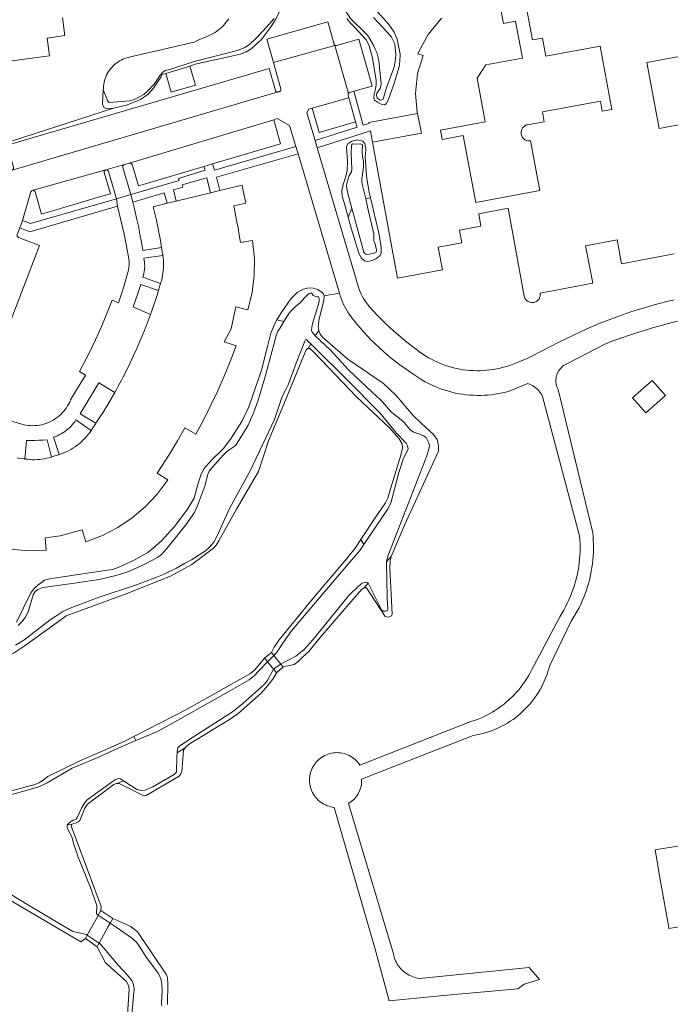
# Model space of a CAD drawing. Header units: metres. Extents: x 89888 to 94270, y 464165 to 468904.
# Tile 71 of 256: x 91555 to 91685, y 465782 to 465979. Entities that reach past the tile are written whole.
import ezdxf

# ---------------------------------------------------------------- set-up
doc = ezdxf.new("R2010")
doc.units = ezdxf.units.M
for name, color, linetype, lineweight in [('B_BEBOUWINGSGRENS_0', 251, 'CONTINUOUS', 13), ('G_GRENS_ALGEMEEN_0', 251, 'CONTINUOUS', 13), ('K_KUNSTWERKGRENS_1', 251, 'CONTINUOUS', 13), ('T_CULTUURGRENS_0', 251, 'CONTINUOUS', 13), ('V_WEGGRENS_0', 251, 'CONTINUOUS', 13), ('W_WALBESCHERMING_LIJN_0', 251, 'CONTINUOUS', 13), ('W_WATERGRENS_0', 251, 'CONTINUOUS', 13)]:
    doc.layers.add(name, color=color, linetype=linetype, lineweight=lineweight)

msp = doc.modelspace()

# ---------------------------------------------------------------- linework, layer by layer
at = {"layer": 'B_BEBOUWINGSGRENS_0'}
for p, q in [((91584.53, 465968.54), (91589.34, 465970.01)), ((91586.6, 465942.98), (91593.47, 465944.63)), ((91593.47, 465944.63), (91595.35, 465945.09)), ((91584.84, 465942.55), (91586.6, 465942.98))]:
    msp.add_line(p, q, dxfattribs=at)
for points in [[(91527.73, 465984.79), (91529, 465975.04), (91537.35, 465976.14), (91537.82, 465972.57), (91541.39, 465973.03), (91541.85, 465969.48), (91561.29, 465972.03), (91560.82, 465975.6), (91564.38, 465976.08), (91563.92, 465979.64)], [(91651.04, 465984.08), (91652.08, 465978.5), (91654.49, 465978.95), (91655.86, 465971.58), (91648.53, 465970.22), (91646.81, 465967.6), (91648.44, 465958.87), (91639.46, 465957.19), (91639.82, 465955.31), (91644.04, 465956.1), (91646.54, 465942.74), (91659.32, 465945.12), (91657.47, 465955.03), (91657.27, 465955.02), (91657.08, 465955.02), (91656.89, 465955.05), (91656.7, 465955.11), (91656.52, 465955.18), (91656.36, 465955.27), (91656.2, 465955.39), (91656.06, 465955.52), (91655.93, 465955.66), (91655.82, 465955.82), (91655.73, 465956), (91655.67, 465956.18), (91655.62, 465956.36), (91655.6, 465956.56), (91655.59, 465956.75), (91655.62, 465956.94), (91655.66, 465957.13), (91655.72, 465957.31), (91655.81, 465957.48), (91655.91, 465957.65), (91656.04, 465957.79), (91656.18, 465957.93), (91656.33, 465958.04), (91656.5, 465958.14), (91656.68, 465958.22), (91656.86, 465958.27), (91660.24, 465958.82), (91659.86, 465960.84), (91671.45, 465963), (91671.83, 465960.98), (91673.76, 465961.34), (91671.4, 465973.98), (91660.54, 465971.96), (91659.87, 465975.59), (91657.9, 465975.23), (91656.24, 465984.11)], [(91634.89, 465960.49), (91634.84, 465960.73), (91634.48, 465964.52), (91634.88, 465968.49), (91635.99, 465972.08), (91634.96, 465972.44), (91635.09, 465972.77), (91637.03, 465976.33), (91639.68, 465979.56)], [(91696.97, 465973.73), (91680.77, 465970.71), (91683.23, 465957.54), (91699.41, 465960.56)], [(91589.34, 465970.01), (91590.52, 465966.18), (91585.62, 465964.75), (91584.53, 465968.54)], [(91625.9, 465954.77), (91635.66, 465956.57), (91634.89, 465960.49)], [(91686.18, 465932.45), (91675.67, 465930.48), (91674.78, 465935.24), (91668.51, 465934.06), (91669.92, 465926.56), (91659.4, 465924.59), (91659.43, 465924.4), (91659.43, 465924.21), (91659.41, 465924.01), (91659.36, 465923.82), (91659.3, 465923.64), (91659.21, 465923.47), (91659.1, 465923.31), (91658.97, 465923.16), (91658.82, 465923.03), (91658.66, 465922.92), (91658.49, 465922.83), (91658.31, 465922.76), (91658.12, 465922.72), (91657.93, 465922.69), (91657.74, 465922.69), (91657.55, 465922.71), (91657.36, 465922.76), (91657.18, 465922.82), (91657, 465922.91), (91656.84, 465923.02), (91656.7, 465923.14), (91656.57, 465923.29), (91656.45, 465923.44), (91656.36, 465923.61), (91656.29, 465923.79), (91656.24, 465923.98), (91653, 465941.56), (91647.12, 465940.48), (91647.58, 465937.98), (91643.31, 465937.19), (91643.77, 465934.68), (91639.02, 465933.81), (91639.85, 465929.26), (91630.89, 465927.61), (91625.9, 465954.77)], [(91595.35, 465945.09), (91599.81, 465946.16), (91599.92, 465945.74), (91599.86, 465945.72), (91600.57, 465942.59), (91598.13, 465942.04), (91598.43, 465940.58), (91598.72, 465939.11), (91598.99, 465937.64), (91599.24, 465936.17), (91599.47, 465934.7), (91601.92, 465935.11), (91602.28, 465931.56), (91602.25, 465928.12), (91601.82, 465924.7), (91601.03, 465921.46), (91600.98, 465921.22), (91598.56, 465921.88), (91597.65, 465917.47), (91596.23, 465914.83), (91598.59, 465914.02), (91597.42, 465910.91), (91596.22, 465907.97), (91594.93, 465905.06), (91593.56, 465902.17), (91592.14, 465899.33), (91590.58, 465896.41), (91588.39, 465897.63), (91586.88, 465895.03), (91585.26, 465892.37), (91582.84, 465888.56), (91584.95, 465887.22), (91584.8, 465887.03), (91582.8, 465884.36), (91580.45, 465881.86), (91577.82, 465879.64), (91574.96, 465877.72), (91571.91, 465876.15), (91568.59, 465874.88), (91567.83, 465877.26), (91563.45, 465876.02), (91560.44, 465875.65), (91560.63, 465873.16), (91557.06, 465873.08), (91553.52, 465873.41)], [(91583.68, 465933.73), (91583.46, 465935.1), (91583.21, 465936.47), (91582.95, 465937.83), (91582.67, 465939.18), (91582.37, 465940.54), (91582.05, 465941.88), (91584.84, 465942.55)], [(91583.95, 465932.13), (91583.93, 465932.22), (91583.92, 465932.31), (91583.73, 465933.41), (91583.7, 465933.58), (91583.68, 465933.73)], [(91583.52, 465926.53), (91583.67, 465927.06), (91583.8, 465927.55), (91583.9, 465928.05), (91583.98, 465928.56), (91584.04, 465929.07), (91584.08, 465929.58), (91584.09, 465930.09), (91584.09, 465930.6), (91584.06, 465931.12), (91584.01, 465931.62), (91583.95, 465932.13)], [(91583.1, 465925.14), (91583.15, 465925.28), (91583.19, 465925.42), (91583.52, 465926.53)], [(91581.5, 465920.33), (91581.84, 465921.28), (91582.17, 465922.24), (91582.49, 465923.21), (91582.8, 465924.17), (91583.1, 465925.14)], [(91574.34, 465904.71), (91574.69, 465905.33), (91575.03, 465905.95), (91575.37, 465906.57), (91575.7, 465907.2), (91576.03, 465907.82), (91576.74, 465909.23), (91577.43, 465910.66), (91578.11, 465912.09), (91578.76, 465913.53), (91579.39, 465914.98), (91579.84, 465916.04), (91580.27, 465917.1), (91580.7, 465918.17), (91581.11, 465919.25), (91581.5, 465920.33)], [(91680.52, 465900.62), (91684.48, 465904.12), (91681.81, 465907.14), (91677.85, 465903.64), (91680.52, 465900.62)], [(91570.58, 465898.55), (91571.36, 465899.76), (91572.13, 465900.98), (91572.89, 465902.21), (91573.62, 465903.46), (91574.34, 465904.71)], [(91563.21, 465892.29), (91563.69, 465892.46), (91564.16, 465892.64), (91564.63, 465892.85), (91565.09, 465893.07), (91565.54, 465893.32), (91565.98, 465893.58), (91566.41, 465893.86), (91566.82, 465894.16), (91567.22, 465894.47), (91567.61, 465894.81), (91567.99, 465895.15), (91568.35, 465895.52), (91568.69, 465895.9), (91569.02, 465896.29), (91569.33, 465896.69), (91569.62, 465897.11)], [(91569.62, 465897.11), (91569.69, 465897.21), (91569.76, 465897.32), (91570.38, 465898.25), (91570.48, 465898.4), (91570.58, 465898.55)], [(91554.8, 465891.64), (91554.92, 465891.62), (91555.04, 465891.6), (91556.14, 465891.44), (91556.24, 465891.43), (91556.34, 465891.41)], [(91556.34, 465891.41), (91556.83, 465891.35), (91557.32, 465891.3), (91557.81, 465891.28), (91558.3, 465891.28), (91558.8, 465891.3), (91559.29, 465891.33), (91559.77, 465891.39), (91560.26, 465891.47), (91560.74, 465891.56), (91561.22, 465891.68), (91561.7, 465891.81)], [(91561.7, 465891.81), (91561.82, 465891.85), (91561.95, 465891.89), (91563.01, 465892.23), (91563.11, 465892.26), (91563.21, 465892.29)], [(91699.81, 465816.15), (91682.44, 465813.24), (91683.5, 465806.92)], [(91683.5, 465806.92), (91685.12, 465797.71), (91685.16, 465797.51), (91702.45, 465800.41), (91699.81, 465816.15)]]:
    msp.add_lwpolyline(points, dxfattribs=at)
at = {"layer": 'G_GRENS_ALGEMEEN_0'}
for p, q in [((91574.11, 465961.57), (91551.43, 465954.27)), ((91619.29, 465924.55), (91616.19, 465924.05)), ((91616.1, 465924.45), (91616.19, 465924.05)), ((91588.42, 465833.64), (91588.11, 465833.2))]:
    msp.add_line(p, q, dxfattribs=at)
for points in [[(91618.12, 465983.14), (91613.18, 465983.89), (91609.29, 465984.08), (91608.96, 465983.92), (91608.49, 465983.15), (91606.43, 465979.21), (91605.41, 465977.67), (91603.6, 465975.24), (91601.65, 465973.46), (91600.63, 465972.85), (91599.51, 465972.39), (91590.44, 465970.35)], [(91625.88, 465981.99), (91629.18, 465978.32), (91630.25, 465976.77), (91630.84, 465975.41), (91631.4, 465972.4), (91631.37, 465970.93), (91631.19, 465969.84), (91630.12, 465966.34), (91629.99, 465965.96), (91629.02, 465963.2), (91628.62, 465962.47), (91628.31, 465962.26), (91627.74, 465962.32), (91626.89, 465962.79), (91626.28, 465963.2), (91626.15, 465963.61), (91626.19, 465964.37), (91626.47, 465965.43), (91626.6, 465966.34), (91626.6, 465967.19), (91625.85, 465971.89), (91625.14, 465974.23), (91624.61, 465975.24), (91622.32, 465977.73), (91621.46, 465978.58), (91620.72, 465979.5)], [(91583.76, 465968.3), (91583.58, 465967.75), (91582.12, 465965.59), (91581.02, 465964.36), (91579.46, 465963.34), (91576.71, 465962.2), (91574.11, 465961.57)], [(91574.11, 465961.57), (91572.79, 465961.49), (91572.22, 465961.68), (91571.92, 465962.37), (91572.05, 465965.23)], [(91623.98, 465955.01), (91622.85, 465955.25), (91621.74, 465954.96), (91620.97, 465954.47), (91620.68, 465953.84), (91620.9, 465950.91), (91620.81, 465949.21), (91620.57, 465947.92), (91620, 465946.32), (91619.72, 465945.04), (91619.8, 465944.06), (91620.26, 465942.42), (91621.01, 465939.78)], [(91625.46, 465943.68), (91625.2, 465944.81), (91624.86, 465946.71), (91624.7, 465948.06), (91624.45, 465951.94), (91624.49, 465952.45), (91624.57, 465953.36), (91624.34, 465954.5), (91623.98, 465955.01)], [(91627.42, 465932.1), (91627.62, 465932.63), (91627.61, 465933.86), (91627.12, 465936.55), (91625.46, 465943.68)], [(91621.01, 465939.78), (91621.5, 465938.06), (91622.13, 465935.82), (91623.14, 465932.59), (91623.66, 465931.57), (91624.28, 465931.06), (91624.87, 465930.89), (91625.63, 465931.03), (91626.55, 465931.42), (91627.42, 465932.1)], [(91606.75, 465919.23), (91607.59, 465920.67), (91609.53, 465923.43), (91610.8, 465924.7), (91611.39, 465925.02), (91612.08, 465925.4), (91613.14, 465925.64), (91614.05, 465925.57), (91614.98, 465925.3), (91615.82, 465924.71), (91616.1, 465924.45)], [(91616.19, 465924.05), (91616.22, 465923.95), (91616.15, 465923.18), (91615.25, 465919.36), (91615.02, 465917.94), (91615.14, 465917.14)], [(91554.71, 465858.8), (91557.56, 465864.67), (91558.15, 465865.46), (91558.96, 465866.17), (91560.3, 465867.18), (91561.37, 465867.45), (91569.7, 465868.69), (91573.8, 465869.33), (91575.05, 465869.75), (91577.98, 465871.04), (91580.96, 465872.72), (91582.09, 465873.63), (91583.72, 465875.03), (91586.36, 465877.98), (91588.86, 465881.4), (91590.25, 465883.6), (91591.03, 465886.59), (91591.63, 465888.36), (91592.25, 465889.49), (91593.6, 465891.09), (91596.08, 465893.53), (91597.59, 465895.57), (91599.77, 465898.9), (91601.13, 465901.85), (91603.7, 465909.15), (91604.93, 465914.17), (91605.57, 465916.6), (91606.41, 465918.65), (91606.75, 465919.23)], [(91615.14, 465917.14), (91615.16, 465917.06), (91615.45, 465916.38), (91615.91, 465915.75), (91620.98, 465911.41), (91628.08, 465906.54), (91630.6, 465904.14), (91633.99, 465900.12), (91635.67, 465898.53), (91638.08, 465896.31), (91638.79, 465895.29), (91639.1, 465894.14), (91639.08, 465892.98)], [(91639.08, 465892.98), (91632.31, 465878.2), (91629.6, 465871.91)], [(91629.6, 465871.91), (91629.45, 465870.96), (91629.38, 465869.61)], [(91629.38, 465869.61), (91629.82, 465860.41), (91629.71, 465860.03), (91629.09, 465859.78), (91628.39, 465859.9), (91624.67, 465865.66), (91624.2, 465865.64)], [(91624.2, 465865.64), (91623.7, 465865.32), (91615.45, 465855.74), (91613.09, 465852.86), (91611.93, 465851.85), (91610.96, 465850.83), (91610.2, 465850.35), (91608.05, 465849.82)], [(91606.71, 465848.65), (91605.97, 465847.41), (91604.86, 465846.03), (91603.59, 465844.58), (91599.01, 465840.52), (91597.28, 465839.29), (91589.42, 465834.49), (91588.56, 465833.84), (91588.42, 465833.64)], [(91588.11, 465833.2), (91587.79, 465828.83), (91587.57, 465828.44), (91587.21, 465828.01), (91580.64, 465824.12), (91580.24, 465824.05), (91579.73, 465824.24), (91575.22, 465826.53), (91574.83, 465826.5)], [(91574.83, 465826.5), (91574.6, 465826.49), (91574.13, 465826.34), (91568.9, 465822.38), (91568.37, 465821.56)], [(91568.37, 465821.56), (91567.34, 465819.15), (91567, 465818.82), (91566.63, 465818.64), (91566.27, 465818.49), (91565.79, 465818.37)], [(91565.79, 465818.37), (91565.61, 465817.96), (91565.91, 465817.34), (91567.59, 465812.85), (91571.65, 465801.93), (91571.56, 465801.13)], [(91573.94, 465799.5), (91577.55, 465797.94), (91578.98, 465796.8), (91579.38, 465796.19), (91584.67, 465788.28), (91584.87, 465787.68), (91584.97, 465786.56), (91584.92, 465782.32)]]:
    msp.add_lwpolyline(points, dxfattribs=at)
at = {"layer": 'K_KUNSTWERKGRENS_1'}
for p, q in [((91605.71, 465852.7), (91604.29, 465851.6)), ((91606, 465852.35), (91605.71, 465852.7)), ((91606.17, 465852.13), (91606, 465852.35)), ((91607.58, 465850.39), (91606.17, 465852.13)), ((91604.29, 465851.6), (91604.49, 465851.37)), ((91604.49, 465851.37), (91604.91, 465850.84)), ((91604.91, 465850.84), (91606.15, 465849.33)), ((91606.71, 465848.65), (91608.05, 465849.82)), ((91571.56, 465801.13), (91571.06, 465800.21)), ((91573.94, 465799.5), (91571.56, 465801.13)), ((91573.05, 465797.91), (91573.44, 465798.6)), ((91573.44, 465798.6), (91573.94, 465799.5)), ((91571.21, 465794.6), (91573.05, 465797.91)), ((91568.49, 465795.55), (91570.8, 465793.87))]:
    msp.add_line(p, q, dxfattribs=at)
for points in [[(91608.05, 465849.82), (91607.92, 465849.98), (91607.58, 465850.39)], [(91606.15, 465849.33), (91606.47, 465848.93), (91606.71, 465848.65)], [(91571.06, 465800.21), (91570.88, 465799.88), (91568.85, 465796.21)], [(91568.85, 465796.21), (91568.68, 465795.9), (91568.49, 465795.55)], [(91570.8, 465793.87), (91571.08, 465794.36), (91571.21, 465794.6)]]:
    msp.add_lwpolyline(points, dxfattribs=at)
at = {"layer": 'T_CULTUURGRENS_0'}
for p, q in [((91625.46, 465943.68), (91624.54, 465943.42)), ((91621.77, 465941.53), (91621.01, 465939.78)), ((91606.75, 465919.23), (91608.15, 465918.9)), ((91614.44, 465916.07), (91615.14, 465917.14)), ((91613.52, 465914.46), (91613.02, 465913.52)), ((91623.57, 465875.35), (91624.15, 465874.32)), ((91628.67, 465870.82), (91629.6, 465871.91)), ((91624.99, 465866.58), (91624.2, 465865.64)), ((91578.59, 465835.11), (91578.14, 465835.9)), ((91588.42, 465833.64), (91586.81, 465832.67)), ((91574.83, 465826.5), (91576.12, 465827.03)), ((91564.86, 465818.22), (91565.79, 465818.37))]:
    msp.add_line(p, q, dxfattribs=at)
for points in [[(91613.02, 465913.52), (91612.95, 465913.52), (91612.63, 465913.22), (91607.8, 465901.56), (91605.12, 465895.06), (91603.12, 465888.93), (91598.67, 465881.41), (91595.18, 465875.08), (91594.59, 465874.19), (91594.1, 465873.58), (91589.79, 465870.35), (91585.46, 465867.99), (91576.6, 465864.45), (91564.65, 465860.06), (91563.07, 465858.92), (91556.22, 465853.99), (91554.2, 465852.67), (91552.33, 465851.78), (91544.94, 465849.54)], [(91623.57, 465875.35), (91626.54, 465879.83), (91628.49, 465882.64), (91628.95, 465883.61), (91629.53, 465885.62), (91631.57, 465892.15), (91631.9, 465893.67), (91631.84, 465894.48), (91631.24, 465895.47), (91629.26, 465897.66), (91622.78, 465903.78), (91614.17, 465912.8), (91613.33, 465913.51), (91613.02, 465913.52)], [(91605.71, 465852.7), (91606.2, 465853.76), (91607.24, 465855.27), (91613.73, 465863.27), (91620.75, 465871.55), (91622.41, 465873.61), (91623.57, 465875.35)], [(91601.47, 465848.52), (91602.36, 465849.22), (91603.05, 465850.04), (91604.29, 465851.6)], [(91578.14, 465835.9), (91588.57, 465841.23), (91601.47, 465848.52)], [(91552.52, 465824.72), (91558.35, 465826.32), (91559.18, 465826.67), (91559.84, 465827.07), (91560.96, 465827.9), (91567.21, 465830.97), (91576.21, 465834.91), (91578.14, 465835.9)], [(91568.49, 465795.55), (91567.58, 465794.86), (91550.17, 465805.03), (91548.35, 465806.02), (91547.07, 465806.87), (91544.16, 465809.98), (91543.29, 465810.62), (91542.37, 465810.99)], [(91623.19, 465703.81), (91616.53, 465707.98), (91610.25, 465712.66), (91602.61, 465719.38), (91600.59, 465721.64), (91599.55, 465723.08), (91598.97, 465724.1), (91595.56, 465732.42), (91591.37, 465743.5), (91586.65, 465755.65), (91582.09, 465767.54), (91577.96, 465776.19), (91577.34, 465777.67), (91577, 465779.1), (91576.9, 465780.27), (91577.22, 465785.39), (91577.06, 465786.14), (91576.63, 465786.98), (91572.52, 465790.68), (91570.8, 465793.87)]]:
    msp.add_lwpolyline(points, dxfattribs=at)
at = {"layer": 'V_WEGGRENS_0'}
for p, q in [((91606.08, 465970.68), (91618.38, 465974.14)), ((91618.38, 465974.14), (91621.07, 465964.52)), ((91553.8, 465949.18), (91606.99, 465964.82)), ((91624.02, 465958.15), (91622.18, 465964.97)), ((91621.16, 465963.68), (91613.82, 465961.55)), ((91621.16, 465963.68), (91622.49, 465958.84)), ((91613.14, 465961.35), (91613.82, 465961.55)), ((91606.15, 465959.28), (91577.26, 465950.59)), ((91606.15, 465959.28), (91606.82, 465959.49)), ((91622.49, 465958.84), (91622.79, 465957.76)), ((91622.79, 465957.76), (91614.39, 465955.12)), ((91614.39, 465955.12), (91614.82, 465953.66)), ((91610.99, 465952.45), (91610.56, 465953.91)), ((91610.99, 465952.45), (91619.29, 465924.55)), ((91576.27, 465950.3), (91572.55, 465949.24)), ((91576.27, 465950.3), (91577.26, 465950.59)), ((91593.9, 465950.42), (91592.18, 465949.91)), ((91572.55, 465949.24), (91558, 465945.15)), ((91592.74, 465947.66), (91593.47, 465944.63)), ((91574.71, 465943.46), (91577.59, 465944.3)), ((91577.59, 465944.3), (91577.96, 465942.79)), ((91574.86, 465941.96), (91574.71, 465943.46)), ((91555.92, 465939.1), (91555.36, 465937.67)), ((91554.82, 465936.31), (91555.36, 465937.67))]:
    msp.add_line(p, q, dxfattribs=at)
for points in [[(91618.38, 465974.14), (91618.33, 465974.17), (91618.29, 465974.22), (91618.25, 465974.27), (91618.22, 465974.32), (91618.2, 465974.38), (91616.98, 465978.85), (91604.76, 465975.37), (91606.08, 465970.68)], [(91622.18, 465964.97), (91625.8, 465966), (91623.18, 465975.41), (91618.69, 465974.1), (91618.63, 465974.09), (91618.57, 465974.09), (91618.5, 465974.09), (91618.44, 465974.11), (91618.38, 465974.14)], [(91606.08, 465970.68), (91607.55, 465965.42), (91607.56, 465965.33), (91607.56, 465965.24), (91607.54, 465965.15), (91607.5, 465965.07), (91607.45, 465964.99), (91607.38, 465964.94), (91607.3, 465964.89), (91607.21, 465964.86), (91606.99, 465964.82)], [(91606.99, 465964.82), (91606.89, 465964.8), (91606.8, 465964.82), (91606.71, 465964.85), (91606.63, 465964.89), (91606.56, 465964.96), (91606.5, 465965.04), (91606.47, 465965.12), (91605.21, 465969.52), (91552.82, 465954.15), (91554.1, 465949.75), (91554.12, 465949.65), (91554.11, 465949.55), (91554.09, 465949.45), (91554.04, 465949.36), (91553.97, 465949.28), (91553.89, 465949.22), (91553.8, 465949.18)], [(91621.07, 465964.52), (91621.04, 465964.45), (91621.02, 465964.38), (91621.01, 465964.31), (91621.02, 465964.24), (91621.03, 465964.16), (91621.16, 465963.68)], [(91622.18, 465964.97), (91621.35, 465964.74), (91621.29, 465964.71), (91621.22, 465964.68), (91621.16, 465964.63), (91621.11, 465964.58), (91621.07, 465964.52)], [(91614.39, 465955.12), (91612.75, 465960.64), (91613.14, 465961.35)], [(91613.82, 465961.55), (91615.22, 465956.7), (91622.49, 465958.84)], [(91634.89, 465960.49), (91625.17, 465958.7), (91625.23, 465958.53), (91624.02, 465958.15)], [(91593.9, 465950.42), (91607.52, 465954.43), (91606.15, 465959.28)], [(91606.82, 465959.49), (91609.3, 465958.12), (91610.56, 465953.91)], [(91614.82, 465953.66), (91625.48, 465957.03), (91625.9, 465954.77)], [(91610.56, 465953.91), (91594.28, 465949.16), (91593.9, 465950.42)], [(91595.35, 465945.09), (91594.71, 465947.77), (91610.99, 465952.45)], [(91625.23, 465921.9), (91624.92, 465922.29), (91624.63, 465922.69), (91624.35, 465923.11), (91624.09, 465923.53), (91623.85, 465923.97), (91623.63, 465924.41), (91623.42, 465924.86), (91623.23, 465925.32), (91614.82, 465953.66)], [(91577.59, 465944.3), (91575.98, 465949.71), (91575.96, 465949.82), (91575.96, 465949.92), (91575.98, 465950.02), (91576.03, 465950.11), (91576.09, 465950.19), (91576.17, 465950.25), (91576.27, 465950.3)], [(91577.26, 465950.59), (91577.37, 465950.59), (91577.47, 465950.56), (91577.57, 465950.52), (91577.66, 465950.46), (91577.74, 465950.39), (91577.81, 465950.3), (91579.06, 465946.04), (91580.49, 465946.46), (91592.18, 465949.91)], [(91558, 465945.15), (91558.09, 465945.14), (91558.18, 465945.11), (91558.26, 465945.06), (91558.33, 465944.99), (91558.39, 465944.92), (91558.42, 465944.83), (91559.71, 465940.39), (91571.77, 465943.97), (91573.47, 465944.47), (91572.21, 465948.71), (91572.2, 465948.8), (91572.21, 465948.9), (91572.24, 465948.99), (91572.29, 465949.07), (91572.36, 465949.14), (91572.43, 465949.19), (91572.55, 465949.24)], [(91572.55, 465949.24), (91572.65, 465949.25), (91572.74, 465949.24), (91572.84, 465949.21), (91572.92, 465949.16), (91573, 465949.1), (91573.05, 465949.02), (91573.09, 465948.93), (91574.71, 465943.46)], [(91592.18, 465949.91), (91592.4, 465949.16), (91587.11, 465947.53), (91587.22, 465947.09), (91577.59, 465944.3)], [(91586.6, 465942.98), (91586.06, 465945.22), (91587.93, 465945.77), (91587.84, 465946.22), (91592.74, 465947.66)], [(91555.92, 465939.1), (91557.58, 465944.83), (91557.61, 465944.92), (91557.67, 465944.99), (91557.74, 465945.06), (91557.82, 465945.11), (91557.91, 465945.14), (91558, 465945.15)], [(91577.96, 465942.79), (91584.21, 465944.66), (91584.84, 465942.55)], [(91574.71, 465943.46), (91557.48, 465938.49), (91555.92, 465939.1)], [(91583.68, 465933.73), (91579.97, 465933.12), (91579.69, 465934.75), (91579.39, 465936.37), (91579.06, 465937.98), (91578.72, 465939.59), (91578.35, 465941.2), (91577.96, 465942.79)], [(91574.86, 465941.96), (91576.24, 465936.39), (91576.94, 465932.58), (91577.04, 465932.18), (91577.12, 465931.77), (91577.17, 465931.37), (91577.21, 465930.96), (91577.21, 465930.55), (91577.2, 465930.14), (91577.15, 465929.73), (91577.09, 465929.33), (91577.01, 465928.92), (91576.9, 465928.53), (91576.06, 465925.63), (91575.09, 465922.68), (91573.8, 465923.2), (91573.3, 465921.86), (91572.78, 465920.53), (91572.24, 465919.2), (91571.69, 465917.89), (91571.11, 465916.58), (91570.52, 465915.28), (91569.91, 465913.98), (91569.28, 465912.7), (91568.63, 465911.43), (91567.97, 465910.16), (91567.28, 465908.91), (91568.51, 465908.18), (91565.51, 465903.22), (91565.33, 465902.81), (91565.14, 465902.42), (91564.92, 465902.03), (91564.68, 465901.66), (91564.43, 465901.3), (91564.15, 465900.96), (91563.86, 465900.63), (91563.55, 465900.32), (91563.22, 465900.03), (91562.88, 465899.75), (91562.52, 465899.49), (91562.15, 465899.26), (91561.77, 465899.04), (91561.37, 465898.84), (91560.97, 465898.67), (91560.56, 465898.51), (91560.13, 465898.38), (91559.71, 465898.28), (91559.28, 465898.19), (91558.84, 465898.13), (91558.4, 465898.09), (91557.96, 465898.08), (91557.52, 465898.09), (91557.08, 465898.12), (91556.65, 465898.18), (91556.21, 465898.26), (91553.68, 465898.95)], [(91555.36, 465937.67), (91557.36, 465936.87), (91574.86, 465941.96)], [(91542.22, 465903.55), (91542.27, 465903.64), (91542.33, 465903.72), (91542.41, 465903.77), (91542.5, 465903.81), (91542.6, 465903.83), (91542.69, 465903.83), (91542.79, 465903.81), (91547.06, 465902.23), (91559.31, 465934.09), (91555.09, 465935.71), (91555, 465935.76), (91554.93, 465935.83), (91554.87, 465935.91), (91554.82, 465936.01), (91554.8, 465936.11), (91554.8, 465936.21), (91554.82, 465936.31)], [(91583.52, 465926.53), (91579.95, 465927.79), (91580.06, 465928.16), (91580.15, 465928.53), (91580.23, 465928.91), (91580.28, 465929.29), (91580.31, 465929.67), (91580.33, 465930.06), (91580.32, 465930.44), (91580.3, 465930.83), (91580.25, 465931.21), (91580.19, 465931.59), (91583.95, 465932.13)], [(91581.5, 465920.33), (91578.01, 465921.82), (91578.87, 465924.34), (91579.54, 465926.34), (91583.1, 465925.14)], [(91619.29, 465924.55), (91619.45, 465924.02), (91619.62, 465923.5), (91619.82, 465922.99), (91620.04, 465922.48), (91620.28, 465921.99), (91620.54, 465921.5), (91620.81, 465921.02), (91621.11, 465920.56), (91621.42, 465920.1), (91621.75, 465919.66), (91622.1, 465919.24)], [(91686.22, 465923.26), (91684.72, 465922.9), (91683.23, 465922.52), (91681.75, 465922.11), (91680.27, 465921.68), (91678.8, 465921.22), (91677.34, 465920.75), (91675.88, 465920.25), (91674.43, 465919.73), (91672.99, 465919.18), (91671.56, 465918.62), (91670.14, 465918.03), (91668.73, 465917.42), (91667.32, 465916.79), (91665.93, 465916.14), (91664.54, 465915.46), (91663.17, 465914.77), (91657.74, 465911.98)], [(91657.74, 465911.98), (91656.81, 465911.5), (91654, 465910.37), (91653.36, 465910.14), (91652.72, 465909.93), (91652.07, 465909.75), (91651.42, 465909.58), (91650.76, 465909.44), (91650.09, 465909.33), (91649.42, 465909.23), (91648.75, 465909.16), (91648.08, 465909.11), (91647.4, 465909.08), (91646.73, 465909.07), (91646.05, 465909.09), (91645.38, 465909.13), (91644.71, 465909.2), (91644.04, 465909.28), (91643.37, 465909.39), (91642.71, 465909.52), (91642.05, 465909.68), (91641.4, 465909.85), (91640.76, 465910.05), (91640.12, 465910.27), (91639.49, 465910.51), (91638.86, 465910.77), (91638.25, 465911.05), (91637.65, 465911.36), (91637.05, 465911.68), (91636.47, 465912.02), (91635.53, 465912.68), (91634.59, 465913.36), (91633.67, 465914.05), (91632.76, 465914.77), (91631.87, 465915.5), (91630.99, 465916.24), (91630.12, 465917), (91629.27, 465917.78), (91628.43, 465918.57), (91627.6, 465919.38), (91626.8, 465920.21), (91626, 465921.04), (91625.23, 465921.9)], [(91622.1, 465919.24), (91622.78, 465918.4), (91623.47, 465917.58), (91624.18, 465916.77), (91624.91, 465915.98), (91625.65, 465915.21), (91626.42, 465914.45), (91627.2, 465913.71), (91627.99, 465912.98), (91628.8, 465912.28), (91629.63, 465911.59), (91630.47, 465910.92), (91631.33, 465910.27), (91632.2, 465909.64), (91633.08, 465909.03), (91633.98, 465908.44), (91634.57, 465908.02), (91635.17, 465907.62), (91635.78, 465907.24), (91636.41, 465906.88), (91637.05, 465906.54), (91637.7, 465906.22), (91638.36, 465905.92), (91639.03, 465905.65), (91639.71, 465905.39), (91640.39, 465905.16), (91641.08, 465904.96), (91641.78, 465904.77), (91642.49, 465904.61), (91643.2, 465904.47), (91643.91, 465904.35), (91644.63, 465904.26), (91645.35, 465904.19), (91646.07, 465904.15), (91646.79, 465904.13), (91647.52, 465904.13), (91648.24, 465904.15), (91648.96, 465904.2), (91649.68, 465904.28), (91650.4, 465904.37), (91651.11, 465904.49), (91651.82, 465904.64), (91652.52, 465904.8), (91653.22, 465904.99), (91656.94, 465906.51), (91657.26, 465906.4), (91657.57, 465906.26), (91657.86, 465906.1), (91658.15, 465905.93), (91658.42, 465905.73), (91658.68, 465905.52), (91658.92, 465905.29), (91659.15, 465905.04), (91659.36, 465904.78), (91659.55, 465904.51), (91659.72, 465904.22), (91659.88, 465903.92)], [(91662.98, 465905.3), (91662.85, 465905.57), (91662.74, 465905.85), (91662.66, 465906.14), (91662.59, 465906.43), (91662.56, 465906.73), (91662.54, 465907.03), (91662.55, 465907.33), (91662.59, 465907.62), (91662.64, 465907.92), (91662.72, 465908.2), (91662.83, 465908.48), (91662.95, 465908.76), (91663.1, 465909.02), (91663.26, 465909.27), (91663.45, 465909.5), (91663.66, 465909.72), (91663.88, 465909.92), (91664.11, 465910.1), (91664.36, 465910.26), (91664.63, 465910.41), (91664.9, 465910.53), (91672.6, 465914.54), (91674.16, 465915.12), (91675.73, 465915.67), (91677.3, 465916.21), (91678.88, 465916.72), (91680.47, 465917.21), (91682.06, 465917.69), (91683.66, 465918.14), (91685.27, 465918.57), (91686.88, 465918.98)], [(91570.58, 465898.55), (91567.43, 465900.47), (91571.18, 465906.63), (91574.34, 465904.71)], [(91659.88, 465903.92), (91667.31, 465876.06), (91667.37, 465875.29), (91667.4, 465874.52), (91667.41, 465873.75), (91667.4, 465872.98), (91667.37, 465872.21), (91667.31, 465871.44), (91667.23, 465870.67), (91667.12, 465869.91), (91667, 465869.15), (91666.85, 465868.39), (91666.67, 465867.64), (91666.48, 465866.89), (91666.26, 465866.15), (91666.02, 465865.42), (91665.76, 465864.69), (91665.47, 465863.97), (91665.16, 465863.27), (91664.84, 465862.57), (91664.49, 465861.88), (91664.12, 465861.2), (91663.73, 465860.53), (91663.32, 465859.88), (91658.05, 465849.91), (91657.75, 465849.29), (91657.43, 465848.68), (91657.1, 465848.08), (91656.74, 465847.5), (91656.37, 465846.92), (91655.97, 465846.36), (91655.56, 465845.81), (91655.13, 465845.28), (91654.68, 465844.76), (91654.21, 465844.26), (91653.73, 465843.77), (91653.23, 465843.3), (91652.71, 465842.84), (91652.18, 465842.41), (91651.64, 465841.99), (91651.08, 465841.59), (91650.51, 465841.21), (91649.93, 465840.84), (91649.33, 465840.5), (91648.72, 465840.18), (91648.11, 465839.88), (91647.48, 465839.6), (91646.85, 465839.34), (91646.2, 465839.1), (91645.55, 465838.89), (91623.37, 465830.21), (91623.16, 465830.51), (91622.94, 465830.79), (91622.69, 465831.05), (91622.43, 465831.3), (91622.15, 465831.53), (91621.86, 465831.75), (91621.55, 465831.94), (91621.23, 465832.11), (91620.9, 465832.26), (91620.56, 465832.39), (91620.22, 465832.5), (91619.86, 465832.58), (91619.51, 465832.64), (91619.15, 465832.68), (91618.78, 465832.69), (91618.42, 465832.68), (91618.06, 465832.64), (91617.7, 465832.58), (91617.35, 465832.5), (91617, 465832.39), (91616.66, 465832.26), (91616.34, 465832.11), (91616.02, 465831.94), (91615.71, 465831.75), (91615.42, 465831.53), (91615.14, 465831.3), (91614.88, 465831.05), (91614.63, 465830.79), (91614.4, 465830.51), (91614.19, 465830.21), (91614, 465829.9), (91613.84, 465829.58), (91613.69, 465829.25), (91613.57, 465828.91), (91613.46, 465828.56), (91613.38, 465828.21), (91613.33, 465827.85), (91613.3, 465827.49), (91613.29, 465827.13), (91613.31, 465826.76), (91613.35, 465826.4), (91613.41, 465826.05), (91613.5, 465825.7), (91613.61, 465825.35), (91613.74, 465825.01), (91613.9, 465824.69), (91614.08, 465824.37), (91614.27, 465824.07), (91614.49, 465823.77), (91614.72, 465823.5), (91614.98, 465823.24), (91615.25, 465823), (91615.53, 465822.77), (91615.83, 465822.57), (91616.14, 465822.38), (91616.46, 465822.22), (91616.8, 465822.08), (91617.14, 465821.96), (91617.49, 465821.86), (91617.84, 465821.79), (91618.2, 465821.74), (91626.44, 465793.38), (91629.24, 465783.04), (91640.8, 465784.2), (91654.93, 465785.43), (91656.19, 465786.42), (91659.29, 465787.33), (91657.18, 465789.71), (91635.28, 465787.55), (91634.92, 465787.6), (91634.57, 465787.68), (91634.21, 465787.78), (91633.87, 465787.89), (91633.53, 465788.03), (91633.2, 465788.19), (91632.88, 465788.37), (91632.58, 465788.57), (91632.29, 465788.78), (91632.01, 465789.02), (91631.74, 465789.27), (91631.49, 465789.53), (91631.26, 465789.81), (91631.04, 465790.1), (91630.84, 465790.41), (91630.67, 465790.73), (91630.51, 465791.06), (91630.37, 465791.4), (91630.25, 465791.74), (91630.16, 465792.09), (91630.08, 465792.45), (91621.08, 465822.51), (91621.37, 465822.69), (91621.65, 465822.89), (91621.91, 465823.11), (91622.16, 465823.35), (91622.39, 465823.6), (91622.61, 465823.87), (91622.81, 465824.15), (91622.99, 465824.44), (91623.15, 465824.74), (91623.29, 465825.05), (91623.41, 465825.37), (91623.52, 465825.7), (91623.6, 465826.03), (91623.66, 465826.37), (91623.7, 465826.71), (91623.71, 465827.05), (91623.71, 465827.4), (91646.02, 465836.13), (91646.68, 465836.24), (91647.33, 465836.38), (91647.98, 465836.53), (91648.62, 465836.72), (91649.26, 465836.92), (91649.88, 465837.15), (91650.5, 465837.4), (91651.11, 465837.67), (91651.71, 465837.96), (91652.29, 465838.28), (91652.87, 465838.61), (91653.43, 465838.97), (91653.98, 465839.34), (91654.52, 465839.73), (91655.04, 465840.15), (91655.55, 465840.58), (91656.04, 465841.03), (91656.51, 465841.5), (91656.97, 465841.98), (91657.41, 465842.48), (91657.84, 465842.99), (91658.24, 465843.52), (91658.62, 465844.07), (91658.99, 465844.62), (91659.34, 465845.19), (91659.66, 465845.78), (91659.96, 465846.37), (91660.24, 465846.97), (91660.51, 465847.59), (91660.74, 465848.21), (91660.96, 465848.84), (91661.15, 465849.47), (91661.32, 465850.12), (91665.62, 465858.98), (91666.04, 465859.63), (91666.44, 465860.29), (91666.82, 465860.97), (91667.18, 465861.65), (91667.52, 465862.34), (91667.84, 465863.05), (91668.13, 465863.76), (91668.41, 465864.48), (91668.67, 465865.21), (91668.91, 465865.94), (91669.12, 465866.68), (91669.32, 465867.43), (91669.49, 465868.18), (91669.64, 465868.94), (91669.77, 465869.7), (91669.87, 465870.47), (91669.96, 465871.23), (91670.02, 465872), (91670.06, 465872.78), (91670.07, 465873.55), (91670.07, 465874.32), (91670.04, 465875.09), (91669.99, 465875.86), (91669.92, 465876.63), (91662.98, 465905.3)], [(91563.21, 465892.29), (91562.1, 465895.78), (91562.49, 465895.91), (91562.88, 465896.06), (91563.25, 465896.23), (91563.62, 465896.42), (91563.98, 465896.62), (91564.32, 465896.85), (91564.65, 465897.09), (91564.97, 465897.35), (91565.28, 465897.63), (91565.57, 465897.92), (91565.85, 465898.23), (91566.11, 465898.55), (91566.35, 465898.88), (91566.57, 465899.23), (91569.62, 465897.11)], [(91556.34, 465891.41), (91556.71, 465895.1), (91557.53, 465895.1), (91558.35, 465895.11), (91559.17, 465895.15), (91559.99, 465895.19), (91560.8, 465895.25), (91561.7, 465891.81)]]:
    msp.add_lwpolyline(points, dxfattribs=at)
at = {"layer": 'W_WALBESCHERMING_LIJN_0'}
for p, q in [((91590.44, 465970.35), (91589.34, 465970.01)), ((91584.53, 465968.54), (91583.76, 465968.3))]:
    msp.add_line(p, q, dxfattribs=at)
msp.add_lwpolyline([(91572.05, 465965.23), (91572.06, 465965.61), (91572.09, 465966), (91572.14, 465966.38), (91572.21, 465966.76), (91572.3, 465967.14), (91572.42, 465967.51), (91572.55, 465967.87), (91572.71, 465968.22), (91572.89, 465968.56), (91573.09, 465968.89), (91573.31, 465969.21), (91573.54, 465969.52), (91573.8, 465969.81), (91574.07, 465970.09), (91574.35, 465970.35), (91574.65, 465970.59), (91574.97, 465970.81), (91575.29, 465971.02), (91575.63, 465971.21), (91575.98, 465971.37), (91576.34, 465971.52), (91576.71, 465971.64), (91577.08, 465971.74), (91577.46, 465971.83), (91590.25, 465974.81), (91590.76, 465975.05), (91591.28, 465975.28), (91591.8, 465975.5), (91592.32, 465975.71), (91592.84, 465975.92), (91593.24, 465976.09), (91593.63, 465976.28), (91594.02, 465976.48), (91594.39, 465976.71), (91594.75, 465976.95), (91595.1, 465977.22), (91595.44, 465977.49), (91595.76, 465977.79), (91596.07, 465978.1), (91596.36, 465978.42), (91596.63, 465978.76), (91596.89, 465979.11), (91597.13, 465979.47)], dxfattribs=at)
at = {"layer": 'W_WATERGRENS_0'}
for p, q in [((91625.1, 465940.89), (91624.54, 465943.42)), ((91606.17, 465852.13), (91604.91, 465850.84)), ((91607.58, 465850.39), (91608.03, 465850.68)), ((91573.44, 465798.6), (91571.06, 465800.21)), ((91568.85, 465796.21), (91571.21, 465794.6))]:
    msp.add_line(p, q, dxfattribs=at)
for points in [[(91618.75, 465983.19), (91618.99, 465982.98), (91619.35, 465982.59), (91620.3, 465981.29), (91621.46, 465979.51), (91622.2, 465978.75), (91623.77, 465977.3), (91624.72, 465976.3), (91625.17, 465975.8), (91626.06, 465974.21)], [(91626.06, 465974.21), (91626.45, 465973.4), (91626.75, 465972.7), (91627.12, 465971.08), (91627.63, 465966.41), (91627.42, 465965.51), (91626.74, 465964.59), (91626.66, 465964.1), (91626.82, 465963.67), (91627.28, 465963.25), (91627.59, 465963.2), (91628, 465963.38), (91628.56, 465965.27), (91628.91, 465966.24), (91630.19, 465969.81), (91630.5, 465971.37), (91630.54, 465972.34), (91630.35, 465974.46), (91629.71, 465975.78), (91628.85, 465976.77), (91626.07, 465979.7)], [(91572.05, 465965.23), (91572.9, 465963.14), (91573.01, 465962.89), (91573.23, 465962.7), (91577.35, 465963.03), (91578.2, 465963.3), (91579.18, 465963.76), (91580.15, 465964.34), (91580.89, 465964.99), (91582.23, 465966.39), (91583.44, 465968.17), (91583.91, 465968.72), (91584.4, 465969.1), (91585.55, 465969.4), (91590.22, 465970.9), (91598.88, 465973.08), (91600.34, 465973.71), (91601.32, 465974.31), (91602.51, 465975.43), (91604.07, 465977.08), (91606.24, 465979.49)], [(91624.09, 465949.84), (91624.08, 465950.94), (91623.89, 465951.94), (91623.79, 465952.87), (91623.86, 465954.24), (91623.74, 465954.34), (91623.51, 465954.44), (91622.48, 465954.41), (91621.87, 465954.42), (91621.7, 465954.16), (91621.59, 465952.58), (91621.72, 465949.36), (91621.69, 465948.87), (91621.22, 465948.14), (91620.79, 465946.83), (91620.71, 465946.02), (91620.83, 465945.06), (91621.77, 465941.53)], [(91624.54, 465943.42), (91624.4, 465944.01), (91623.87, 465946.12), (91623.72, 465946.86), (91623.73, 465947.38), (91624.09, 465949.84)], [(91621.77, 465941.53), (91622.08, 465940.39), (91623.03, 465936.9), (91623.92, 465933.5), (91624.17, 465932.8), (91624.49, 465932.41), (91624.9, 465932.33), (91626.21, 465932.58), (91626.52, 465932.74), (91626.64, 465932.86), (91626.67, 465933.03), (91626.67, 465933.34), (91626.34, 465934.57), (91626.18, 465935.14), (91626.15, 465935.95), (91626.14, 465936.43), (91625.1, 465940.89)], [(91615.01, 465922.18), (91615.24, 465922.94), (91615.25, 465923.51), (91615.09, 465923.82), (91614.9, 465923.92), (91614.34, 465923.98), (91614.03, 465924.12), (91613.8, 465924.46), (91613.66, 465924.58), (91613.37, 465924.61), (91613.08, 465924.47), (91612.38, 465923.7), (91611.46, 465922.72), (91610.4, 465921.84), (91609.6, 465921.07), (91609.16, 465920.51), (91608.6, 465919.66), (91608.15, 465918.9)], [(91614.44, 465916.07), (91614.19, 465916.3), (91613.79, 465916.78), (91613.71, 465917.16), (91613.72, 465917.71), (91613.9, 465918.49), (91615.01, 465922.18)], [(91608.15, 465918.9), (91607.39, 465917.62), (91606.98, 465916.98), (91606.63, 465916.09), (91606.24, 465914.57), (91604.38, 465907.66), (91603.01, 465903.17), (91602.18, 465900.77), (91601.01, 465898.15), (91598.61, 465894.25)], [(91606.31, 465899.33), (91607.8, 465903.94), (91608.44, 465905.04), (91609.03, 465906.25), (91610.63, 465910.57), (91612.34, 465915), (91612.48, 465915.24), (91612.67, 465915.31), (91613.09, 465914.87), (91613.52, 465914.46)], [(91636.75, 465892.08), (91637.2, 465893.64), (91637.28, 465894.04), (91637.15, 465894.68), (91636.88, 465895.21), (91636.6, 465895.69), (91636.08, 465896.04), (91635.35, 465896.38), (91634.12, 465896.79), (91633.47, 465897.2), (91633.07, 465897.66), (91632.31, 465898.67), (91631.65, 465899.28), (91629.75, 465900.74), (91629.08, 465901.47), (91627.91, 465902.82), (91627.38, 465903.36), (91625.86, 465904.74), (91621.16, 465909.2), (91617.48, 465913.2), (91614.44, 465916.07)], [(91613.52, 465914.46), (91614.35, 465913.66), (91620.54, 465907.5)], [(91620.54, 465907.5), (91627.38, 465900.67), (91630.67, 465896.59), (91632.59, 465894.58), (91632.88, 465894.08), (91632.99, 465893.48), (91632.72, 465892.82), (91632.1, 465891.57), (91631.17, 465888.69), (91629.55, 465882.56), (91628.89, 465881.29), (91624.83, 465875.35), (91624.15, 465874.32)], [(91554.51, 465854.16), (91556.15, 465855.2), (91561.43, 465859.22), (91562.56, 465859.98), (91563.96, 465860.93), (91565.4, 465861.59), (91571.02, 465863.74), (91578.68, 465866.28), (91582.56, 465867.71), (91584.21, 465868.37), (91586.71, 465869.6), (91588.27, 465870.5), (91589.68, 465871.24), (91590.41, 465871.7), (91592.48, 465873.06), (91593.27, 465873.76), (91594.13, 465874.77), (91594.82, 465876.08), (91597.3, 465881.55), (91601.38, 465888.92), (91603.31, 465892.97), (91606.31, 465899.33)], [(91598.61, 465894.25), (91598.17, 465893.83), (91597.38, 465893.34), (91596.82, 465893), (91596.1, 465892.27), (91593.76, 465889.63), (91593.21, 465888.95), (91592.93, 465888.36), (91592.39, 465886.16), (91590.81, 465881.94), (91590.29, 465880.69), (91588.58, 465878.25), (91586.95, 465876.23), (91585.08, 465873.89), (91583.67, 465872.33), (91582.9, 465871.7), (91580.11, 465870.23), (91577.59, 465869.11), (91576.42, 465868.68), (91574.32, 465868.03), (91571.21, 465867.33), (91565.8, 465866.53), (91559.94, 465865.71), (91558.93, 465865.35), (91558.4, 465864.91), (91558.03, 465864.23), (91557.04, 465860.87), (91556.42, 465859.72), (91555.79, 465858.87), (91555.04, 465858.15)], [(91628.67, 465870.82), (91628.67, 465870.88), (91628.93, 465871.99), (91631.15, 465877.63), (91636.75, 465892.08)], [(91624.15, 465874.32), (91623.36, 465873.12), (91618.52, 465867.51), (91612.59, 465860.49), (91609.7, 465857.05), (91607.96, 465854.58), (91606.66, 465852.63), (91606.17, 465852.13)], [(91624.99, 465866.58), (91625.09, 465866.46), (91627.31, 465862.02), (91627.61, 465861.34), (91628.03, 465860.98), (91628.57, 465860.97), (91628.79, 465861.06), (91628.92, 465861.41), (91628.79, 465863.68), (91628.67, 465870.82)], [(91608.03, 465850.68), (91610.55, 465851.97), (91612.14, 465853.24), (91613.92, 465855.28), (91621.17, 465864.1), (91623.06, 465865.99), (91623.76, 465866.51), (91624.36, 465866.76), (91624.74, 465866.75), (91624.95, 465866.62), (91624.99, 465866.58)], [(91604.91, 465850.84), (91603.1, 465848.99), (91602.28, 465848.1), (91601.19, 465847.27), (91596.99, 465844.83)], [(91606.15, 465849.33), (91606.39, 465849.62), (91607.58, 465850.39)], [(91586.81, 465832.67), (91586.82, 465832.94), (91586.98, 465833.63), (91587.34, 465834.03), (91590.26, 465835.99), (91597.91, 465840.82), (91599.98, 465842.51), (91603.54, 465845.75), (91604.39, 465846.5), (91604.88, 465847.2), (91606.05, 465849.22), (91606.15, 465849.33)], [(91596.99, 465844.83), (91589.2, 465840.43), (91582.86, 465836.89), (91578.59, 465835.11)], [(91578.59, 465835.11), (91575.62, 465833.87), (91570.85, 465831.65)], [(91586.24, 465828.29), (91586.57, 465828.62), (91586.72, 465828.88), (91586.78, 465831.78), (91586.81, 465832.67)], [(91570.85, 465831.65), (91565.84, 465829.61), (91560.82, 465826.68), (91559.18, 465825.83), (91553.78, 465824.34), (91552.64, 465824.07)], [(91576.12, 465827.03), (91578.74, 465825.3), (91579.71, 465825.11), (91580.45, 465825.2), (91581.93, 465825.83), (91586.24, 465828.29)], [(91564.86, 465818.22), (91565.01, 465818.47), (91565.47, 465818.87), (91565.93, 465819.17), (91566.36, 465819.26), (91566.65, 465819.39), (91566.84, 465819.72), (91567.68, 465821.59), (91568.3, 465822.57), (91568.81, 465823.25), (91573.82, 465826.84)], [(91573.82, 465826.84), (91574.64, 465827.37), (91575.07, 465827.51), (91575.52, 465827.43), (91576.12, 465827.03)], [(91569.48, 465805.69), (91567.05, 465811.76), (91566.1, 465814.55), (91565.82, 465815.7), (91565.04, 465817.26), (91564.85, 465817.74), (91564.86, 465818.22)], [(91544.5, 465811.49), (91545.99, 465809.3), (91546.82, 465808.38), (91547.88, 465807.5), (91549.57, 465806.73), (91557.12, 465802.2), (91565.98, 465796.94), (91568.7, 465796.31), (91568.85, 465796.21)], [(91571.06, 465800.21), (91570.69, 465800.45), (91570.76, 465802.1), (91569.48, 465805.69)], [(91583.79, 465782.05), (91583.69, 465782.6), (91583.83, 465785.17), (91583.76, 465786.38), (91583.54, 465787.43), (91583.08, 465788.49), (91580.63, 465791.81), (91579.45, 465793.71), (91578.78, 465794.7), (91577.68, 465795.65), (91574.65, 465797.78), (91573.44, 465798.6)], [(91571.21, 465794.6), (91571.49, 465794.41), (91575.01, 465790.18), (91576.87, 465788.18), (91577.78, 465787.11), (91578.12, 465786.32), (91578.25, 465785.44), (91577.83, 465781.03), (91578.16, 465779.64), (91578.58, 465777.99), (91581.59, 465771.04), (91584.84, 465763.23)]]:
    msp.add_lwpolyline(points, dxfattribs=at)

doc.saveas('drawing.dxf')
